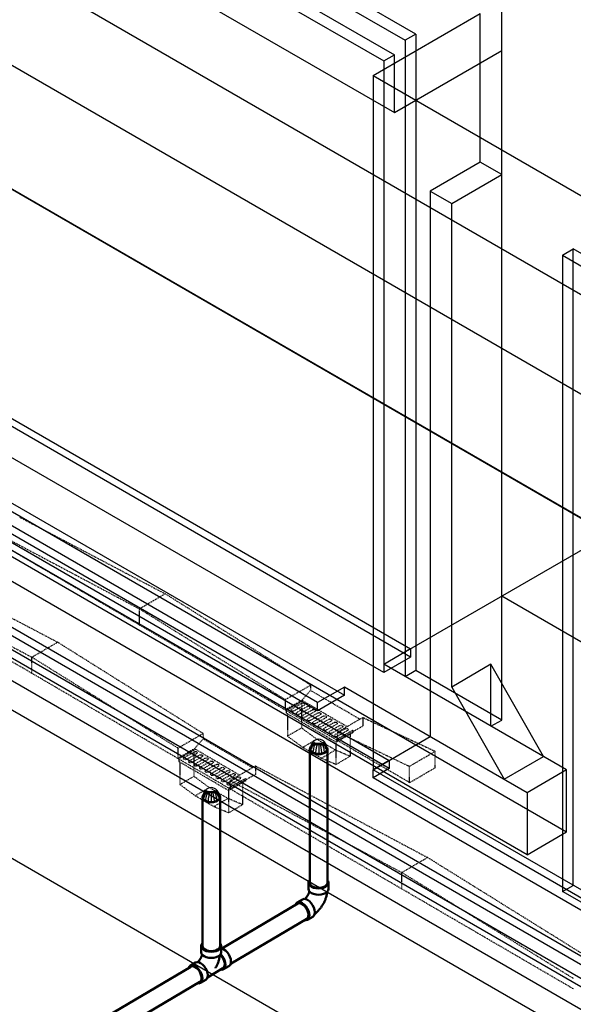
# Model space of a CAD drawing. Header units: inches. Extents: x 175 to 32888, y -1032 to 703.
# Tile 6 of 44: x 1172 to 1281, y -132 to 63. Entities that reach past the tile are written whole.
import ezdxf
from ezdxf import colors
from ezdxf.entities.mleader import LeaderData, LeaderLine
from ezdxf.math import Vec2, Vec3

# ---------------------------------------------------------------- set-up
doc = ezdxf.new("R2010")
doc.units = ezdxf.units.IN
doc.header["$LTSCALE"] = 0.5
doc.header["$MEASUREMENT"] = 0
doc.linetypes.add('HIDDEN2', pattern=[0.1875, 0.125, -0.0625])
for name, color, linetype in [('M-DETL-LIGHT', 1, 'Continuous'), ('M-SECT-PATT', 8, 'Continuous'), ('P-PIPE', 3, 'Continuous'), ('S-ANNO-DIMS', 1, 'Continuous')]:
    doc.layers.add(name, color=color, linetype=linetype)
doc.styles.add('Annotative', font='romans.shx', dxfattribs={"width": 0.8, "height": 0.125})

# ---------------------------------------------------------------- blocks, each defined once
blk = doc.blocks.new('Tee Reducing Sanitary - PVC - Sch 40 - DWV - Standard-1095242-DRAINAGE ISOMETRIC')
at = {"layer": 'P-PIPE', "color": 90, "lineweight": 50}
for p, q in [((1207.93, -120.52), (1207.93, -121.74)), ((1211.88, -121.74), (1211.88, -120.52)), ((1206.8, -123.78), (1205.73, -124.41)), ((1212.33, -125.12), (1213.39, -124.49)), ((1209.15, -126.73), (1212.22, -124.92)), ((1207.74, -127.82), (1208.8, -127.19))]:
    blk.add_line(p, q, dxfattribs=at)
for points in [[(1208.11, -120.05, 0), (1207.99, -120.22, 0), (1207.93, -120.52, 0), (1207.99, -120.81, 0), (1208.19, -121.09, 0), (1208.51, -121.32, 0)], [(1208.51, -121.32, 0), (1208.92, -121.51, 0), (1209.39, -121.62, 0), (1209.91, -121.66, 0), (1210.42, -121.62, 0), (1210.9, -121.51, 0), (1211.3, -121.32, 0), (1211.62, -121.09, 0), (1211.82, -120.81, 0), (1211.88, -120.52, 0), (1211.82, -120.22, 0), (1211.65, -119.99, 0)], [(1208.1, -122.18, 0), (1208.06, -122.32, 0), (1208.03, -122.39, 0), (1208.01, -122.46, 0), (1207.98, -122.54, 0), (1207.95, -122.61, 0), (1207.92, -122.69, 0), (1207.89, -122.76, 0), (1207.85, -122.84, 0), (1207.81, -122.91, 0), (1207.77, -122.98, 0), (1207.73, -123.06, 0), (1207.69, -123.13, 0), (1207.64, -123.2, 0), (1207.6, -123.27, 0), (1207.55, -123.33, 0), (1207.5, -123.4, 0), (1207.45, -123.46, 0), (1207.4, -123.52, 0), (1207.35, -123.58, 0), (1207.3, -123.64, 0), (1207.25, -123.69, 0), (1207.24, -123.7, 0)], [(1208.51, -122.55, 0), (1208.19, -122.31, 0), (1207.99, -122.04, 0), (1207.93, -121.74, 0)], [(1211.88, -121.74, 0), (1211.82, -122.04, 0), (1211.62, -122.31, 0), (1211.3, -122.55, 0), (1210.9, -122.73, 0), (1210.42, -122.84, 0), (1209.91, -122.88, 0), (1209.39, -122.84, 0), (1208.92, -122.73, 0), (1208.51, -122.55, 0)], [(1211.61, -122.37, 0), (1211.61, -122.39, 0), (1211.59, -122.55, 0), (1211.56, -122.7, 0), (1211.53, -122.86, 0), (1211.49, -123.02, 0), (1211.45, -123.18, 0), (1211.41, -123.33, 0), (1211.36, -123.49, 0), (1211.31, -123.64, 0), (1211.25, -123.8, 0), (1211.19, -123.95, 0), (1211.12, -124.1, 0), (1211.06, -124.25, 0), (1210.98, -124.4, 0), (1210.91, -124.54, 0), (1210.83, -124.69, 0), (1210.75, -124.83, 0), (1210.72, -124.88, 0)], [(1211.69, -122.28, 0), (1211.93, -122.54, 0), (1212.19, -122.91, 0), (1212.39, -123.32, 0), (1212.52, -123.73, 0), (1212.56, -124.13, 0), (1212.53, -124.47, 0), (1212.41, -124.74, 0), (1212.21, -124.92, 0)], [(1211.78, -125.18, 0), (1212.04, -125.21, 0), (1212.33, -125.12, 0), (1212.55, -124.91, 0), (1212.68, -124.61, 0), (1212.73, -124.22, 0), (1212.68, -123.78, 0), (1212.53, -123.31, 0), (1212.31, -122.85, 0), (1212.01, -122.42, 0), (1211.76, -122.16, 0)], [(1211.9, -121.01, 0), (1212.01, -121.02, 0), (1212.37, -121.18, 0)], [(1212.37, -121.18, 0), (1212.74, -121.44, 0), (1213.08, -121.8, 0), (1213.37, -122.22, 0), (1213.59, -122.68, 0), (1213.74, -123.15, 0), (1213.79, -123.59, 0), (1213.74, -123.98, 0), (1213.61, -124.29, 0), (1213.4, -124.48, 0)], [(1206.72, -124.51, 0), (1206.36, -124.35, 0), (1206.03, -124.32, 0), (1205.74, -124.41, 0), (1205.52, -124.61, 0), (1205.42, -124.84, 0)], [(1207.12, -127.88, 0), (1207.45, -127.91, 0), (1207.74, -127.82, 0), (1207.96, -127.62, 0), (1208.09, -127.31, 0), (1208.14, -126.92, 0), (1208.09, -126.48, 0), (1207.94, -126.01, 0), (1207.72, -125.55, 0), (1207.43, -125.13, 0), (1207.09, -124.77, 0), (1206.72, -124.51, 0)], [(1206.8, -123.78, 0), (1207.09, -123.69, 0), (1207.42, -123.73, 0), (1207.79, -123.88, 0)], [(1207.79, -123.88, 0), (1208.15, -124.15, 0), (1208.49, -124.5, 0), (1208.78, -124.92, 0), (1209, -125.39, 0), (1209.15, -125.85, 0), (1209.2, -126.3, 0), (1209.16, -126.69, 0), (1209.02, -126.99, 0), (1208.8, -127.2, 0)]]:
    blk.add_polyline3d(points, dxfattribs=at)
blk = doc.blocks.new('Bend - PVC - Sch 40 - DWV_USACE - Standard-V30-DRAINAGE ISOMETRIC')
at = {"layer": 'P-PIPE', "color": 90, "lineweight": 50}
for p, q in [((1286.15, -165.68), (1286.15, -166.91)), ((1290.11, -166.91), (1290.11, -165.68)), ((1284.96, -168.98), (1283.9, -169.6)), ((1285.91, -173.01), (1286.97, -172.39))]:
    blk.add_line(p, q, dxfattribs=at)
for points in [[(1286.3, -165.28, 0), (1286.22, -165.38, 0), (1286.15, -165.68, 0), (1286.22, -165.98, 0), (1286.42, -166.25, 0), (1286.73, -166.49, 0)], [(1286.73, -166.49, 0), (1287.14, -166.67, 0), (1287.62, -166.78, 0), (1288.13, -166.82, 0), (1288.64, -166.78, 0), (1289.12, -166.67, 0), (1289.53, -166.49, 0), (1289.85, -166.25, 0), (1290.04, -165.98, 0), (1290.11, -165.68, 0), (1290.04, -165.38, 0), (1289.97, -165.28, 0)], [(1286.73, -167.71, 0), (1286.42, -167.48, 0), (1286.22, -167.2, 0), (1286.15, -166.91, 0)], [(1290.11, -166.91, 0), (1290.04, -167.2, 0), (1289.85, -167.48, 0), (1289.53, -167.71, 0), (1289.12, -167.89, 0), (1288.64, -168.01, 0), (1288.13, -168.05, 0), (1287.62, -168.01, 0), (1287.14, -167.89, 0), (1286.73, -167.71, 0)], [(1284.96, -168.98, 0), (1284.97, -168.97, 0), (1285.25, -168.89, 0), (1285.59, -168.92, 0), (1285.95, -169.08, 0)], [(1286.32, -167.35, 0), (1286.3, -167.41, 0), (1286.28, -167.48, 0), (1286.26, -167.55, 0), (1286.24, -167.63, 0), (1286.21, -167.7, 0), (1286.18, -167.77, 0), (1286.15, -167.85, 0), (1286.12, -167.92, 0), (1286.08, -167.99, 0), (1286.04, -168.07, 0), (1286, -168.14, 0), (1285.96, -168.21, 0), (1285.92, -168.28, 0), (1285.87, -168.35, 0), (1285.83, -168.42, 0), (1285.78, -168.49, 0), (1285.73, -168.56, 0), (1285.68, -168.62, 0), (1285.63, -168.68, 0), (1285.58, -168.74, 0), (1285.53, -168.79, 0), (1285.48, -168.85, 0), (1285.43, -168.89, 0), (1285.42, -168.9, 0)], [(1285.95, -169.08, 0), (1286.31, -169.34, 0), (1286.65, -169.69, 0), (1286.95, -170.12, 0), (1287.17, -170.58, 0), (1287.31, -171.05, 0), (1287.37, -171.49, 0), (1287.32, -171.88, 0), (1287.19, -172.19, 0), (1286.97, -172.39, 0)], [(1289.85, -167.48, 0), (1289.84, -167.55, 0), (1289.82, -167.71, 0), (1289.79, -167.87, 0), (1289.76, -168.03, 0), (1289.72, -168.18, 0), (1289.68, -168.34, 0), (1289.63, -168.5, 0), (1289.59, -168.65, 0), (1289.53, -168.8, 0), (1289.48, -168.96, 0), (1289.42, -169.11, 0), (1289.35, -169.26, 0), (1289.28, -169.41, 0), (1289.21, -169.56, 0), (1289.14, -169.7, 0), (1289.06, -169.85, 0), (1288.98, -169.99, 0), (1288.89, -170.13, 0), (1288.8, -170.27, 0), (1288.71, -170.4, 0), (1288.62, -170.54, 0), (1288.52, -170.67, 0), (1288.42, -170.8, 0), (1288.32, -170.93, 0), (1288.21, -171.05, 0), (1288.1, -171.17, 0), (1287.99, -171.29, 0), (1287.88, -171.4, 0), (1287.76, -171.51, 0), (1287.64, -171.62, 0), (1287.51, -171.73, 0), (1287.39, -171.83, 0), (1287.33, -171.87, 0)], [(1284.89, -169.7, 0), (1284.53, -169.55, 0), (1284.19, -169.51, 0), (1283.91, -169.6, 0), (1283.69, -169.8, 0), (1283.6, -170, 0)], [(1285.44, -173.09, 0), (1285.62, -173.1, 0), (1285.91, -173.02, 0), (1286.13, -172.81, 0), (1286.26, -172.5, 0), (1286.31, -172.12, 0), (1286.25, -171.67, 0), (1286.11, -171.2, 0), (1285.89, -170.74, 0), (1285.59, -170.32, 0), (1285.25, -169.96, 0), (1284.89, -169.7, 0)]]:
    blk.add_polyline3d(points, dxfattribs=at)
for centre, start, end in [((1287.17, -166.17), 126.6849, 134.3783), ((1289.1, -166.17), 45.6217, 53.3151)]:
    blk.add_arc(centre, 1.24, start, end, dxfattribs=at)
blk = doc.blocks.new('Mechanical_Box_H_rvt-1-DRAINAGE ISOMETRIC')
blk.add_line((1209.89, -90.05), (1209.89, -92.07))
at = {"layer": 'M-DETL-LIGHT', "linetype": 'HIDDEN2'}
for p, q in [((1172.02, -35.8), (1200.78, -50.92)), ((1166.99, -38.68), (1195.68, -53.9)), ((1224.51, -73.88), (1166.71, -40.19)), ((1150.76, -45.37), (1179.52, -60.49)), ((1145.74, -48.24), (1174.42, -63.46)), ((1203.26, -83.44), (1145.46, -49.75)), ((1195.68, -53.9), (1200.78, -50.92)), ((1229.54, -68.95), (1200.78, -50.92)), ((1195.68, -57.13), (1195.68, -53.9)), ((1224.51, -71.83), (1195.68, -53.9)), ((1174.42, -63.46), (1179.52, -60.49)), ((1208.28, -78.52), (1179.52, -60.49)), ((1174.42, -66.7), (1174.42, -63.46)), ((1203.26, -81.39), (1174.42, -63.46)), ((1229.54, -69.01), (1224.51, -71.88)), ((1227.84, -71.98), (1229.54, -70.04)), ((1229.54, -69.01), (1229.54, -70.04)), ((1239.29, -75.72), (1229.54, -70.04)), ((1224.51, -71.88), (1224.51, -73.88)), ((1227.84, -71.98), (1224.51, -73.88)), ((1236.75, -77.18), (1227.83, -71.98)), ((1234.88, -79.92), (1224.51, -73.88)), ((1228.03, -72.1), (1224.71, -73.99)), ((1227.82, -72.58), (1225.79, -73.74)), ((1228.26, -72.93), (1226.21, -74.1)), ((1228.9, -73.2), (1226.87, -74.37)), ((1229.33, -73.56), (1227.28, -74.73)), ((1227.73, -72.66), (1227.73, -77.42)), ((1229.97, -73.83), (1227.94, -74.99)), ((1224.71, -73.99), (1224.71, -74.5)), ((1234.59, -80.26), (1224.71, -74.5)), ((1224.95, -74.64), (1224.95, -79.04)), ((1230.41, -74.19), (1228.36, -75.36)), ((1231.05, -74.46), (1229.02, -75.62)), ((1231.48, -74.81), (1229.43, -75.98)), ((1232.12, -75.08), (1230.09, -76.24)), ((1232.55, -75.44), (1230.51, -76.61)), ((1233.19, -75.71), (1231.16, -76.87)), ((1239.9, -75.38), (1234.88, -78.25)), ((1239.9, -75.38), (1239.9, -77.05)), ((1239.9, -75.38), (1254.18, -82.05)), ((1224.95, -79.04), (1227.73, -77.42)), ((1230.76, -79.65), (1227.73, -77.42)), ((1233.63, -76.06), (1231.58, -77.23)), ((1234.27, -76.33), (1232.24, -77.5)), ((1234.7, -76.69), (1232.65, -77.86)), ((1235.34, -76.96), (1233.31, -78.12)), ((1235.78, -77.32), (1233.73, -78.49)), ((1236.42, -77.59), (1234.39, -78.75)), ((1239.9, -77.05), (1234.88, -79.92)), ((1208.28, -78.57), (1203.26, -81.45)), ((1206.58, -81.54), (1208.28, -79.6)), ((1208.28, -78.57), (1208.28, -79.6)), ((1218.04, -85.29), (1208.28, -79.6)), ((1227.98, -81.27), (1224.95, -79.04)), ((1227.98, -81.27), (1230.76, -79.65)), ((1234.44, -81.79), (1230.76, -79.65)), ((1237.91, -77.86), (1234.59, -79.76)), ((1237.91, -78.36), (1234.59, -80.26)), ((1234.59, -79.76), (1234.59, -80.26)), ((1249.08, -88.2), (1234.59, -79.76)), ((1236.85, -77.94), (1234.8, -79.11)), ((1234.88, -78.25), (1234.88, -79.92)), ((1234.88, -78.25), (1249.08, -85.02)), ((1237.34, -78.69), (1237.34, -83.03)), ((1237.91, -77.86), (1237.91, -78.36)), ((1203.26, -81.45), (1203.26, -83.44)), ((1206.58, -81.54), (1203.26, -83.44)), ((1206.77, -81.66), (1203.46, -83.56)), ((1215.49, -86.74), (1206.57, -81.55)), ((1231.66, -83.41), (1227.98, -81.27)), ((1234.56, -80.24), (1234.56, -84.65)), ((1213.62, -89.48), (1203.26, -83.44)), ((1203.46, -83.56), (1203.46, -84.06)), ((1206.57, -82.14), (1204.54, -83.3)), ((1207, -82.5), (1204.95, -83.67)), ((1207.64, -82.77), (1205.61, -83.93)), ((1208.08, -83.12), (1206.03, -84.29)), ((1206.47, -82.22), (1206.47, -86.99)), ((1208.72, -83.39), (1206.69, -84.55)), ((1231.66, -83.41), (1234.44, -81.79)), ((1234.56, -84.65), (1231.66, -83.41)), ((1237.34, -83.03), (1234.44, -81.79)), ((1234.56, -84.65), (1237.34, -83.03)), ((1249.08, -85.02), (1254.18, -82.05)), ((1254.18, -85.29), (1254.18, -82.05)), ((1213.34, -89.82), (1203.46, -84.06)), ((1203.7, -84.2), (1203.7, -88.61)), ((1209.15, -83.75), (1207.1, -84.92)), ((1209.79, -84.02), (1207.76, -85.18)), ((1210.22, -84.37), (1208.18, -85.55)), ((1210.86, -84.65), (1208.83, -85.81)), ((1211.3, -85), (1209.25, -86.17)), ((1211.94, -85.27), (1209.91, -86.43)), ((1218.65, -84.94), (1213.62, -87.81)), ((1218.65, -84.94), (1252.66, -103.03)), ((1218.65, -84.94), (1218.65, -86.61)), ((1249.08, -88.26), (1249.08, -85.02)), ((1249.08, -88.26), (1254.18, -85.29)), ((1203.7, -88.61), (1206.47, -86.99)), ((1209.5, -89.21), (1206.47, -86.99)), ((1212.37, -85.63), (1210.32, -86.8)), ((1213.01, -85.9), (1210.98, -87.06)), ((1213.45, -86.25), (1211.4, -87.42)), ((1214.09, -86.52), (1212.06, -87.68)), ((1214.52, -86.88), (1212.47, -88.05)), ((1215.16, -87.15), (1213.13, -88.31)), ((1216.66, -87.42), (1213.34, -89.32)), ((1215.59, -87.5), (1213.55, -88.68)), ((1218.65, -86.61), (1213.62, -89.48)), ((1216.66, -87.42), (1216.66, -87.93)), ((1206.72, -90.83), (1203.7, -88.61)), ((1206.72, -90.83), (1209.5, -89.21)), ((1213.18, -91.36), (1209.5, -89.21)), ((1216.66, -87.93), (1213.34, -89.82)), ((1213.34, -89.32), (1213.34, -89.82)), ((1213.62, -87.81), (1247.56, -106)), ((1213.62, -87.81), (1213.62, -89.48)), ((1281.5, -128.99), (1213.62, -89.48)), ((1216.09, -88.25), (1216.09, -92.59)), ((1210.4, -92.98), (1206.72, -90.83)), ((1210.4, -92.98), (1213.18, -91.36)), ((1216.09, -92.59), (1213.18, -91.36)), ((1213.31, -89.8), (1213.31, -94.21)), ((1213.31, -94.21), (1210.4, -92.98)), ((1213.31, -94.21), (1216.09, -92.59)), ((1247.56, -106), (1252.66, -103.03)), ((1286.52, -124.07), (1252.66, -103.03)), ((1247.56, -109.24), (1247.56, -106)), ((1281.5, -126.94), (1247.56, -106))]:
    blk.add_line(p, q, dxfattribs=at)
at = {"layer": 'M-DETL-LIGHT', "linetype": 'Continuous'}
for p, q in [((1231.15, -80.44), (1231.15, -82.35)), ((1209.89, -90), (1209.89, -91.91))]:
    blk.add_line(p, q, dxfattribs=at)
at = {"layer": 'M-DETL-LIGHT', "color": 1, "linetype": 'Continuous'}
for centre, radius, start, end in [((1231.32, -81.39), 1.78, 95.745, 183.3375), ((1230.97, -81.39), 1.78, 356.6625, 84.255), ((1231.29, -81.45), 1.67, 129.6759, 176.1977), ((1231.83, -81.87), 2.13, 131.7697, 173.1765), ((1232.77, -82.08), 2.73, 141.495, 179.1974), ((1236.94, -82.68), 6.43, 159.6343, 176.2953), ((1225.36, -82.68), 6.43, 3.7047, 20.3657), ((1229.52, -82.08), 2.73, 0.8026, 38.505), ((1230.46, -81.87), 2.13, 6.8235, 48.2303), ((1231, -81.45), 1.67, 3.8023, 50.3241), ((1210.07, -90.95), 1.78, 95.745, 183.3375), ((1209.71, -90.95), 1.78, 356.6625, 84.255), ((1210.04, -91.01), 1.67, 129.6759, 176.1977), ((1210.58, -91.44), 2.13, 131.7697, 173.1765), ((1211.51, -91.64), 2.73, 141.495, 179.1974), ((1215.68, -92.24), 6.43, 159.6343, 176.2953), ((1204.1, -92.24), 6.43, 3.7047, 20.3657), ((1208.27, -91.64), 2.73, 0.8026, 38.505), ((1209.2, -91.44), 2.13, 6.8235, 48.2303), ((1209.75, -91.01), 1.67, 3.8023, 50.3241)]:
    blk.add_arc(centre, radius, start, end, dxfattribs=at)
at = {"layer": 'M-DETL-LIGHT', "linetype": 'HIDDEN2', "extrusion": (0, 0, -1)}
for centre, start_param, end_param in [((1226.02, -73.91), 0.920266, 4.095331), ((1228.02, -72.77), 4.095331, 7.203451), ((1229.09, -73.39), 4.095331, 7.203451), ((1230.17, -74.02), 4.095331, 7.203451), ((1227.1, -74.54), 0.920266, 4.095331), ((1228.17, -75.16), 0.920266, 4.095331), ((1229.24, -75.79), 0.920266, 4.095331), ((1231.24, -74.65), 4.095331, 7.203451), ((1232.32, -75.27), 4.095331, 7.203451), ((1233.39, -75.9), 4.095331, 7.203451), ((1230.32, -76.41), 0.920266, 4.095331), ((1231.39, -77.04), 0.920266, 4.095331), ((1232.47, -77.67), 0.920266, 4.095331), ((1234.46, -76.52), 4.095331, 7.203451), ((1235.54, -77.15), 4.095331, 7.203451), ((1236.61, -77.78), 4.095331, 7.203451), ((1233.54, -78.29), 0.920266, 4.095331), ((1234.61, -78.92), 0.920266, 4.095331), ((1204.77, -83.47), 0.920266, 4.095331), ((1206.76, -82.33), 4.095331, 7.203451), ((1207.84, -82.96), 4.095331, 7.203451), ((1208.91, -83.58), 4.095331, 7.203451), ((1205.84, -84.1), 0.920266, 4.095331), ((1206.92, -84.73), 0.920266, 4.095331), ((1207.99, -85.35), 0.920266, 4.095331), ((1209.99, -84.21), 4.095331, 7.203451), ((1211.06, -84.84), 4.095331, 7.203451), ((1212.14, -85.46), 4.095331, 7.203451), ((1209.06, -85.98), 0.920266, 4.095331), ((1210.14, -86.6), 0.920266, 4.095331), ((1211.21, -87.23), 0.920266, 4.095331), ((1213.21, -86.09), 4.095331, 7.203451), ((1214.28, -86.71), 4.095331, 7.203451), ((1215.36, -87.34), 4.095331, 7.203451), ((1212.29, -87.86), 0.920266, 4.095331), ((1213.36, -88.48), 0.920266, 4.095331)]:
    blk.add_ellipse(centre, major_axis=(0.355, 0.042), ratio=0.675017, start_param=start_param, end_param=end_param, dxfattribs=at)
at = {"layer": 'M-DETL-LIGHT', "linetype": 'HIDDEN2'}
for centre in [(1231.15, -81.49), (1209.89, -91.06)]:
    blk.add_ellipse(centre, major_axis=(1.6, 0), ratio=0.6329, start_param=0, end_param=3.141593, dxfattribs=at)
at = {"layer": 'M-DETL-LIGHT', "extrusion": (0, 0, -1)}
for centre in [(1231.15, -81.49), (1209.89, -91.06)]:
    blk.add_ellipse(centre, major_axis=(1.6, 0), ratio=0.6329, start_param=0, end_param=3.141593, dxfattribs=at)
at = {"layer": 'P-PIPE', "color": 90, "lineweight": 50}
for p, q in [((1229.37, -81.63), (1229.37, -108.02)), ((1232.87, -108.02), (1232.87, -81.63)), ((1208.16, -91.09), (1208.16, -120.52)), ((1211.66, -120.52), (1211.66, -91.09)), ((1227, -112.14), (1211.97, -121)), ((1213.81, -123.98), (1228.78, -115.16)), ((1205.85, -124.61), (1173.22, -143.84)), ((1175, -146.86), (1207.63, -127.62))]:
    blk.add_line(p, q, dxfattribs=at)
for points in [[(1229.88, -80.92, 0), (1229.6, -81.13, 0), (1229.43, -81.37, 0), (1229.37, -81.63, 0), (1229.43, -81.89, 0), (1229.6, -82.14, 0), (1229.88, -82.35, 0)], [(1232.36, -80.92, 0), (1231.99, -80.76, 0), (1231.57, -80.66, 0), (1231.12, -80.62, 0), (1230.67, -80.66, 0), (1230.24, -80.76, 0), (1229.88, -80.92, 0)], [(1232.36, -82.35, 0), (1232.63, -82.14, 0), (1232.81, -81.89, 0), (1232.87, -81.63, 0), (1232.81, -81.37, 0), (1232.63, -81.13, 0), (1232.36, -80.92, 0)], [(1229.88, -82.35, 0), (1230.24, -82.51, 0), (1230.67, -82.61, 0), (1231.12, -82.64, 0), (1231.57, -82.61, 0), (1231.99, -82.51, 0), (1232.36, -82.35, 0)], [(1208.67, -90.38, 0), (1208.39, -90.59, 0), (1208.22, -90.83, 0), (1208.16, -91.09, 0), (1208.22, -91.35, 0), (1208.39, -91.6, 0), (1208.67, -91.8, 0)], [(1211.14, -90.38, 0), (1210.78, -90.22, 0), (1210.36, -90.11, 0), (1209.91, -90.08, 0), (1209.45, -90.11, 0), (1209.03, -90.22, 0), (1208.67, -90.38, 0)], [(1211.14, -91.8, 0), (1211.42, -91.6, 0), (1211.6, -91.35, 0), (1211.66, -91.09, 0), (1211.6, -90.83, 0), (1211.42, -90.59, 0), (1211.14, -90.38, 0)], [(1208.67, -91.8, 0), (1209.03, -91.97, 0), (1209.45, -92.07, 0), (1209.91, -92.1, 0), (1210.36, -92.07, 0), (1210.78, -91.97, 0), (1211.14, -91.8, 0)], [(1229.88, -108.74, 0), (1229.6, -108.53, 0), (1229.43, -108.28, 0), (1229.37, -108.02, 0)], [(1232.36, -108.74, 0), (1231.99, -108.9, 0), (1231.57, -109, 0), (1231.12, -109.03, 0), (1230.67, -109, 0), (1230.24, -108.9, 0), (1229.88, -108.74, 0)], [(1232.87, -108.02, 0), (1232.81, -108.28, 0), (1232.63, -108.53, 0), (1232.36, -108.74, 0)], [(1227.01, -112.14, 0), (1227.26, -112.06, 0), (1227.56, -112.09, 0), (1227.88, -112.23, 0)], [(1227.88, -112.23, 0), (1228.2, -112.46, 0), (1228.5, -112.77, 0), (1228.76, -113.15, 0), (1228.96, -113.56, 0), (1229.08, -113.97, 0), (1229.13, -114.36, 0)], [(1229.13, -114.36, 0), (1229.09, -114.71, 0), (1228.97, -114.98, 0), (1228.78, -115.15, 0)], [(1208.67, -121.23, 0), (1208.39, -121.02, 0), (1208.22, -120.78, 0), (1208.16, -120.52, 0), (1208.16, -120.5, 0)], [(1211.66, -120.52, 0), (1211.6, -120.78, 0), (1211.42, -121.02, 0), (1211.14, -121.23, 0)], [(1211.14, -121.23, 0), (1210.78, -121.39, 0), (1210.36, -121.49, 0), (1209.91, -121.53, 0), (1209.45, -121.49, 0), (1209.03, -121.39, 0), (1208.67, -121.23, 0)], [(1205.86, -124.6, 0), (1206.11, -124.53, 0), (1206.41, -124.56, 0), (1206.73, -124.69, 0)], [(1206.73, -124.69, 0), (1207.05, -124.93, 0), (1207.35, -125.24, 0), (1207.61, -125.61, 0), (1207.8, -126.02, 0), (1207.93, -126.44, 0), (1207.98, -126.83, 0)], [(1207.98, -126.83, 0), (1207.94, -127.17, 0), (1207.82, -127.44, 0), (1207.62, -127.63, 0)]]:
    blk.add_polyline3d(points, dxfattribs=at)
for name, p in [('Bend - PVC - Sch 40 - DWV_USACE - Standard-V30-DRAINAGE ISOMETRIC', (-57.01, 57.66)), ('Tee Reducing Sanitary - PVC - Sch 40 - DWV - Standard-1095242-DRAINAGE ISOMETRIC', (0, 0))]:
    blk.add_blockref(name, p, dxfattribs=at)

msp = doc.modelspace()

# ---------------------------------------------------------------- linework, layer by layer
at = {"layer": 'M-SECT-PATT', "lineweight": -3}
for p, q in [((773.78, 282.56), (2187.99, -533.94)), ((2226.17, -536.39), (820.44, 275.21)), ((2179.5, -553.53), (782.26, 253.17)), ((782.26, 253.17), (2187.99, -558.43)), ((733.48, 217.64), (1280.16, -97.99)), ((1272.39, -102.48), (725.7, 213.15)), ((1019.14, 190.7), (1248.24, 58.43)), ((1250.37, 59.66), (1021.26, 191.93)), ((1025.51, 182.95), (1246.12, 55.57)), ((1023.38, 181.72), (1244, 54.35)), ((1025.51, 171.52), (1246.12, 44.14)), ((1267.34, -75.88), (1267.34, 146.21)), ((918.02, 71.9), (1541.69, -288.17)), ((1028.7, 65.57), (1249.32, -61.8)), ((1249.32, -63.44), (1028.7, 63.94)), ((1241.88, 51.49), (1263.09, 63.74)), ((1263.09, 34.35), (1263.09, 63.74)), ((1244.01, -66.5), (1023.4, 60.87)), ((1250.37, 59.66), (1248.24, 58.43)), ((1248.24, 58.43), (1248.24, -67.31)), ((1250.37, 59.66), (1250.37, -66.08)), ((999, 58.22), (1245.07, -83.85)), ((1245.07, -85.48), (999, 56.59)), ((1230.93, -72.42), (1010.32, 54.95)), ((1015.62, 56.38), (1236.24, -70.99)), ((1244, 54.35), (1246.12, 55.57)), ((1246.12, 44.14), (1267.34, 56.39)), ((1246.12, 44.14), (1246.12, 55.57)), ((1503.81, -240.99), (993.7, 53.53)), ((1230.93, -74.05), (1010.32, 53.32)), ((1244, 54.35), (1244, -64.86)), ((1241.88, 51.49), (1550.18, -126.5)), ((1241.88, 51.49), (1241.88, -85.68)), ((985.92, 49.03), (1496.04, -245.48)), ((1490.73, -246.91), (980.62, 47.61)), ((1490.73, -248.54), (980.62, 45.97)), ((993.7, 42.91), (1539.97, -272.48)), ((1541.69, -317.56), (918.02, 42.51)), ((1532.19, -276.97), (985.92, 38.42)), ((1263.09, 34.35), (1253.19, 28.63)), ((1267.34, 31.9), (1263.09, 34.35)), ((1257.44, 26.18), (1267.34, 31.9)), ((1253.19, 28.63), (1253.19, -79.15)), ((1253.19, 28.63), (1257.44, 26.18)), ((1257.44, -69.35), (1257.44, 26.18)), ((1279.36, 15.97), (1281.48, 17.2)), ((1279.36, 15.97), (1279.36, -109.77)), ((1279.36, 15.97), (1508.46, -116.3)), ((1281.48, -108.54), (1281.48, 17.2)), ((1510.58, -115.07), (1281.48, 17.2)), ((1244, -64.86), (1309.76, -26.89)), ((1328.15, -86.5), (1267.34, -51.39)), ((1249.32, -61.8), (1244.01, -64.87)), ((1249.32, -61.8), (1249.32, -63.44)), ((1249.32, -63.44), (1244.01, -66.5)), ((1280.16, -85.74), (1244, -64.86)), ((1244.01, -64.87), (1244.01, -66.5)), ((1250.37, -66.08), (1248.24, -67.31)), ((1267.34, -75.88), (1250.37, -66.08)), ((1265.21, -64.86), (1257.44, -69.35)), ((1265.21, -77.11), (1265.21, -64.86)), ((1275.57, -83.08), (1265.21, -64.86)), ((1236.24, -69.36), (1230.93, -72.42)), ((1272.39, -90.23), (1236.24, -69.36)), ((1236.24, -70.99), (1236.24, -69.36)), ((1257.44, -69.35), (1267.79, -87.58)), ((1236.24, -70.99), (1230.93, -74.05)), ((1230.93, -74.05), (1230.93, -72.42)), ((1265.21, -77.11), (1267.34, -75.88)), ((1241.88, -85.68), (1253.19, -79.15)), ((1267.79, -87.58), (1275.57, -83.08)), ((1245.07, -83.85), (1241.89, -85.69)), ((1245.07, -85.48), (1241.89, -87.32)), ((1245.07, -83.85), (1245.07, -85.48)), ((1285.32, -110.76), (1241.88, -85.68)), ((1241.89, -87.32), (1241.89, -85.69)), ((1285.32, -112.39), (1241.89, -87.32)), ((1280.16, -85.74), (1272.39, -90.23)), ((1280.16, -97.99), (1280.16, -85.74)), ((1272.39, -90.23), (1272.39, -102.48)), ((1272.39, -102.48), (1280.16, -97.99)), ((1279.36, -109.77), (1281.48, -108.54)), ((1283.6, -112.22), (1279.36, -109.77))]:
    msp.add_line(p, q, dxfattribs=at)

# ---------------------------------------------------------------- block references
at = {"layer": 'P-PIPE', "lineweight": -3}
msp.add_blockref('Mechanical_Box_H_rvt-1-DRAINAGE ISOMETRIC', (0, 0), dxfattribs=at)

# ---------------------------------------------------------------- leaders
at = {"layer": 'S-ANNO-DIMS', "lineweight": -3}
ml = msp.add_multileader_mtext('Standard', dxfattribs=at)
ml.set_content('DOOR TRENCH DRAIN', color=2, style='Annotative')
ml.set_leader_properties()
ml.build(insert=Vec2(0, 0))
ml.multileader.update_dxf_attribs({"text_right_attachment_type": 3, "dogleg_length": 0.125, "arrow_head_size": 17.28, "scale": 96})
ctx = ml.context
ctx.base_point, ctx.scale, ctx.char_height, ctx.arrow_head_size, ctx.landing_gap_size, ctx.plane_origin = Vec3(875.71, -113.39), 96, 12, 17.28, 9, Vec3(869.34, -113.39)
ctx.right_attachment = 3
notes = []
notes.append((ctx, [(1, (1, 1, 0), (1057.03, -113.39), (-1, 0), 12, [(1, [(1118.09, -8.99), (1131.1, -52.63)], 0, [])])]))
ctx.mtext.insert, ctx.mtext.width, ctx.mtext.flow_direction = Vec3(884.71, -107.39), 156.9967, 5
for ctx, leaders in notes:
    for number, flags, end, landing, length, lines in leaders:
        leader = LeaderData()
        leader.index, (leader.has_last_leader_line, leader.has_dogleg_vector, leader.attachment_direction) = number, flags
        leader.last_leader_point, leader.dogleg_vector, leader.dogleg_length = Vec3(end), Vec3(landing), length
        for number, points, colour, breaks in lines:
            line = LeaderLine()
            line.index, line.vertices, line.color, line.breaks = number, Vec3.list(points), colors.encode_raw_color(colour), breaks
            leader.lines.append(line)
        ctx.leaders.append(leader)

doc.saveas('drawing.dxf')
